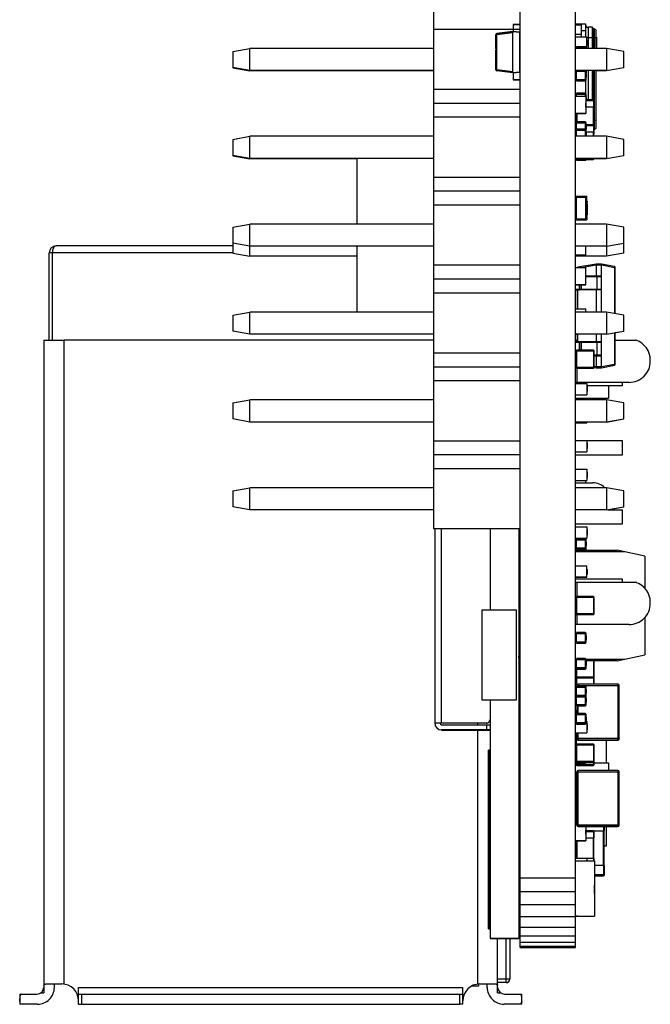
# Model space of a CAD drawing. Header units: inches. Extents: x -29 to 164, y -51 to 83.
# Tile 56 of 164: x 74 to 93, y -9 to 19. Entities that reach past the tile are written whole.
import ezdxf

# ---------------------------------------------------------------- set-up
doc = ezdxf.new("R2010")
doc.units = ezdxf.units.IN
doc.header["$LTSCALE"] = 1.21
doc.header["$MEASUREMENT"] = 0
doc.layers.get('0').update_dxf_attribs({"linetype": 'CONTINUOUS'})

msp = doc.modelspace()

# ---------------------------------------------------------------- linework, layer by layer
at = {"color": 7, "linetype": 'Continuous'}
for p, q in [((88.898, -7.727), (88.898, 42.283)), ((90.498, -7.727), (90.498, 42.283)), ((86.398, 36.993), (86.398, 4.373)), ((88.898, 18.813), (86.398, 18.813)), ((90.498, 18.976), (90.788, 18.976)), ((90.498, 18.946), (90.668, 18.946)), ((90.668, 18.597), (90.668, 18.976)), ((90.788, 18.976), (90.788, 18.597)), ((90.978, 18.876), (90.863, 18.876)), ((90.863, 18.876), (90.863, 18.263)), ((90.978, 18.876), (90.978, 18.263)), ((90.978, 18.876), (90.988, 18.873)), ((90.988, 18.873), (90.998, 18.86)), ((90.998, 18.86), (90.998, 18.856)), ((90.998, 18.263), (90.998, 18.856)), ((91.038, 18.826), (91.018, 18.826)), ((91.018, 18.826), (91.018, 18.263)), ((91.038, 18.826), (91.038, 18.263)), ((90.498, 18.676), (90.668, 18.676)), ((90.498, 18.597), (90.823, 18.597)), ((90.788, 18.776), (90.668, 18.776)), ((90.823, 18.267), (90.823, 18.597)), ((90.823, 18.576), (90.863, 18.576)), ((90.823, 18.506), (90.833, 18.506)), ((90.833, 18.506), (90.833, 18.348)), ((90.863, 18.576), (90.978, 18.576)), ((90.998, 18.576), (91.098, 18.576)), ((91.098, 18.263), (91.098, 18.766)), ((91.098, 18.585), (91.108, 18.585)), ((91.108, 18.585), (91.108, 18.263)), ((80.598, 18.175), (81.098, 18.263)), ((81.098, 17.623), (81.098, 18.263)), ((86.398, 18.263), (81.098, 18.263)), ((88.198, 18.257), (88.198, 18.217)), ((88.199, 18.287), (88.199, 18.187)), ((91.398, 18.263), (90.498, 18.263)), ((90.773, 18.314), (90.529, 18.314)), ((90.529, 18.263), (90.529, 18.314)), ((90.529, 18.284), (90.803, 18.284)), ((90.773, 18.314), (90.773, 18.263)), ((90.803, 18.263), (90.803, 18.284)), ((90.823, 18.502), (90.833, 18.502)), ((90.823, 18.352), (90.833, 18.352)), ((90.823, 18.348), (90.833, 18.348)), ((91.898, 18.175), (91.398, 18.263)), ((91.398, 18.263), (91.398, 17.623)), ((80.598, 18.175), (80.598, 17.711)), ((91.898, 17.711), (91.898, 18.175)), ((81.098, 17.623), (80.598, 17.711)), ((80.598, 17.71), (80.598, 17.702)), ((80.598, 17.702), (81.098, 17.614)), ((91.398, 17.623), (91.898, 17.711)), ((91.898, 17.702), (91.398, 17.614)), ((91.898, 17.702), (91.898, 17.71)), ((86.398, 17.623), (81.098, 17.623)), ((81.098, 17.614), (81.098, 17.622)), ((86.398, 17.614), (81.098, 17.614)), ((91.398, 17.623), (90.498, 17.623)), ((90.529, 17.329), (90.529, 17.622)), ((90.529, 17.604), (90.803, 17.604)), ((90.773, 17.622), (90.773, 17.329)), ((90.803, 17.36), (90.803, 17.622)), ((90.803, 17.555), (90.806, 17.555)), ((90.806, 17.555), (90.803, 17.555)), ((90.803, 17.538), (90.806, 17.538)), ((90.803, 17.494), (90.806, 17.494)), ((90.806, 17.476), (90.803, 17.476)), ((90.806, 17.431), (90.803, 17.431)), ((90.806, 17.622), (90.806, 17.555)), ((90.806, 17.538), (90.806, 17.431)), ((90.863, 17.622), (90.863, 16.776)), ((90.978, 17.622), (90.978, 16.776)), ((90.998, 16.776), (90.998, 17.622)), ((91.018, 17.622), (91.018, 16.776)), ((91.038, 17.622), (91.038, 15.926)), ((91.098, 15.986), (91.098, 17.622)), ((91.398, 17.614), (91.098, 17.614)), ((91.398, 17.622), (91.398, 17.614)), ((90.803, 17.36), (90.498, 17.36)), ((90.773, 17.329), (90.529, 17.329)), ((90.529, 17.329), (90.773, 17.329)), ((90.788, 17.334), (90.788, 16.966)), ((88.898, 17.073), (86.398, 17.073)), ((90.498, 16.882), (90.798, 16.882)), ((90.773, 16.971), (90.529, 16.971)), ((90.529, 16.882), (90.529, 16.971)), ((90.529, 16.941), (90.803, 16.941)), ((90.773, 16.971), (90.773, 16.882)), ((90.798, 16.882), (90.798, 16.382)), ((90.803, 16.697), (90.803, 16.941)), ((90.806, 16.869), (90.803, 16.869)), ((90.806, 16.867), (90.803, 16.867)), ((90.806, 16.859), (90.803, 16.859)), ((90.803, 16.85), (90.806, 16.85)), ((90.806, 16.869), (90.806, 16.762)), ((88.898, 16.673), (86.398, 16.673)), ((90.803, 16.697), (90.798, 16.697)), ((90.799, 16.686), (90.798, 16.686)), ((90.799, 16.684), (90.798, 16.684)), ((90.799, 16.67), (90.798, 16.67)), ((90.798, 16.648), (90.799, 16.648)), ((90.799, 16.641), (90.798, 16.641)), ((90.799, 16.601), (90.798, 16.601)), ((90.799, 16.566), (90.798, 16.566)), ((90.799, 16.566), (90.799, 16.686)), ((90.799, 16.576), (91.034, 16.576)), ((90.803, 16.762), (90.806, 16.762)), ((90.806, 16.762), (90.803, 16.762)), ((90.803, 16.756), (91.034, 16.756)), ((91.014, 16.776), (90.806, 16.776)), ((91.004, 16.576), (91.004, 16.057)), ((91.014, 16.776), (91.014, 16.576)), ((91.034, 16.576), (91.024, 16.576)), ((91.024, 16.054), (91.024, 16.576)), ((91.034, 16.576), (91.034, 16.756)), ((88.898, 16.273), (86.398, 16.273)), ((90.498, 16.382), (90.798, 16.382)), ((90.798, 16.381), (90.498, 16.381)), ((90.524, 16.381), (90.524, 16.142)), ((90.544, 16.142), (90.544, 16.381)), ((90.524, 16.196), (90.498, 16.196)), ((90.773, 16.142), (90.529, 16.142)), ((90.529, 15.723), (90.529, 16.142)), ((90.529, 16.112), (90.803, 16.112)), ((90.773, 16.142), (90.773, 15.723)), ((90.803, 15.723), (90.803, 16.112)), ((91.014, 16.057), (90.803, 16.057)), ((90.806, 16.04), (90.803, 16.04)), ((90.806, 16.039), (90.803, 16.039)), ((90.806, 16.03), (90.803, 16.03)), ((90.803, 16.021), (90.806, 16.021)), ((90.806, 16.04), (90.806, 15.933)), ((90.806, 16.037), (91.034, 16.037)), ((91.014, 16.057), (91.014, 15.857)), ((91.098, 16.176), (91.024, 16.176)), ((91.034, 15.857), (91.034, 16.037)), ((80.598, 15.635), (81.098, 15.723)), ((81.098, 15.083), (81.098, 15.723)), ((86.398, 15.723), (81.098, 15.723)), ((91.398, 15.723), (90.498, 15.723)), ((90.773, 15.934), (90.529, 15.934)), ((90.529, 15.904), (90.803, 15.904)), ((90.803, 15.933), (90.806, 15.933)), ((90.806, 15.933), (90.803, 15.933)), ((90.803, 15.857), (91.034, 15.857)), ((90.806, 15.832), (90.803, 15.832)), ((90.806, 15.83), (90.803, 15.83)), ((90.806, 15.822), (90.803, 15.822)), ((90.803, 15.813), (90.806, 15.813)), ((90.806, 15.832), (90.806, 15.725)), ((91.004, 15.857), (91.004, 15.723)), ((91.034, 15.857), (91.024, 15.857)), ((91.024, 15.723), (91.024, 15.857)), ((91.034, 15.796), (91.024, 15.796)), ((91.034, 15.926), (91.038, 15.926)), ((91.034, 15.796), (91.034, 15.857)), ((91.898, 15.635), (91.398, 15.723)), ((91.398, 15.723), (91.398, 15.083)), ((80.598, 15.635), (80.598, 15.171)), ((91.898, 15.171), (91.898, 15.635)), ((81.098, 15.083), (80.598, 15.171)), ((80.598, 15.17), (80.598, 15.162)), ((80.598, 15.162), (81.098, 15.074)), ((91.398, 15.083), (91.898, 15.171)), ((91.898, 15.162), (91.398, 15.074)), ((91.898, 15.162), (91.898, 15.17)), ((86.398, 15.083), (81.098, 15.083)), ((81.098, 15.074), (81.098, 15.082)), ((84.198, 15.074), (81.098, 15.074)), ((84.198, 13.182), (84.198, 15.082)), ((91.398, 15.083), (90.498, 15.083)), ((90.803, 15.059), (90.498, 15.059)), ((90.498, 15.054), (90.499, 15.054)), ((90.529, 15.029), (90.529, 15.082)), ((90.773, 15.029), (90.529, 15.029)), ((90.529, 15.029), (90.773, 15.029)), ((90.773, 15.082), (90.773, 15.029)), ((90.803, 15.059), (90.803, 15.082)), ((91.034, 15.077), (90.803, 15.077)), ((91.014, 15.057), (90.803, 15.057)), ((90.803, 15.057), (91.014, 15.057)), ((91.014, 15.077), (91.014, 15.057)), ((91.398, 15.074), (91.034, 15.074)), ((91.398, 15.082), (91.398, 15.074)), ((88.898, 14.533), (86.398, 14.533)), ((88.898, 14.133), (86.398, 14.133)), ((90.498, 13.989), (90.823, 13.989)), ((90.523, 13.964), (90.798, 13.964)), ((90.523, 13.334), (90.523, 13.964)), ((90.798, 13.334), (90.798, 13.964)), ((90.823, 13.409), (90.823, 13.989)), ((88.898, 13.733), (86.398, 13.733)), ((90.498, 13.889), (90.523, 13.889)), ((90.523, 13.889), (90.498, 13.889)), ((90.498, 13.888), (90.523, 13.888)), ((90.523, 13.888), (90.498, 13.888)), ((90.823, 13.939), (90.798, 13.939)), ((90.823, 13.889), (90.798, 13.889)), ((90.823, 13.85), (90.833, 13.85)), ((90.823, 13.823), (90.833, 13.823)), ((90.823, 13.814), (90.833, 13.814)), ((90.823, 13.814), (90.833, 13.814)), ((90.823, 13.777), (90.833, 13.777)), ((90.823, 13.726), (90.833, 13.726)), ((90.823, 13.675), (90.833, 13.675)), ((90.823, 13.675), (90.833, 13.675)), ((90.833, 13.85), (90.833, 13.814)), ((90.833, 13.777), (90.833, 13.675)), ((90.523, 13.438), (90.498, 13.438)), ((90.523, 13.409), (90.498, 13.409)), ((90.823, 13.409), (90.798, 13.409)), ((90.823, 13.662), (90.833, 13.662)), ((90.823, 13.66), (90.833, 13.66)), ((90.823, 13.615), (90.833, 13.615)), ((90.823, 13.566), (90.833, 13.566)), ((90.823, 13.56), (90.833, 13.56)), ((90.823, 13.56), (90.833, 13.56)), ((90.823, 13.547), (90.833, 13.547)), ((90.823, 13.495), (90.833, 13.495)), ((90.823, 13.445), (90.833, 13.445)), ((90.823, 13.444), (90.833, 13.444)), ((90.823, 13.409), (90.823, 13.309)), ((90.833, 13.662), (90.833, 13.56)), ((90.833, 13.547), (90.833, 13.444)), ((80.598, 13.095), (81.098, 13.183)), ((80.598, 13.095), (80.598, 12.631)), ((86.398, 13.183), (81.098, 13.183)), ((81.098, 12.543), (81.098, 13.183)), ((90.498, 13.309), (90.823, 13.309)), ((90.498, 13.309), (90.823, 13.309)), ((90.498, 13.308), (90.823, 13.308)), ((90.498, 13.308), (90.823, 13.308)), ((91.398, 13.183), (90.498, 13.183)), ((90.523, 13.334), (90.798, 13.334)), ((90.823, 13.359), (90.798, 13.359)), ((90.823, 13.309), (90.823, 13.308)), ((91.898, 13.095), (91.398, 13.183)), ((91.398, 13.183), (91.398, 12.543)), ((91.898, 12.631), (91.898, 13.095)), ((80.598, 12.557), (75.498, 12.557)), ((81.098, 12.543), (80.598, 12.631)), ((80.598, 12.63), (80.598, 12.348)), ((86.398, 12.543), (81.098, 12.543)), ((81.098, 12.26), (81.098, 12.542)), ((84.198, 10.642), (84.198, 12.542)), ((91.398, 12.543), (90.498, 12.543)), ((90.798, 12.286), (90.798, 12.542)), ((91.398, 12.543), (91.898, 12.631)), ((91.398, 12.542), (91.398, 12.26)), ((91.898, 12.348), (91.898, 12.63)), ((75.298, 9.829), (75.298, 12.357)), ((80.598, 12.357), (75.298, 12.357)), ((75.398, 9.829), (75.398, 12.357)), ((80.598, 12.348), (81.098, 12.26)), ((84.198, 12.26), (81.098, 12.26)), ((90.798, 12.286), (90.498, 12.286)), ((91.398, 12.26), (90.498, 12.26)), ((91.898, 12.348), (91.398, 12.26)), ((88.898, 11.993), (86.398, 11.993)), ((91.098, 12.031), (90.569, 11.937)), ((90.675, 11.932), (91.098, 12.006)), ((91.248, 12.031), (91.098, 12.031)), ((91.098, 12.006), (91.098, 12.031)), ((91.098, 12.006), (91.248, 12.006)), ((91.098, 12.006), (91.098, 11.681)), ((91.628, 11.957), (91.248, 12.031)), ((91.248, 12.006), (91.248, 12.031)), ((91.248, 12.006), (91.628, 11.932)), ((91.248, 10.643), (91.248, 12.006)), ((91.628, 11.957), (91.628, 11.932)), ((90.498, 11.932), (90.798, 11.932)), ((90.567, 11.932), (90.569, 11.937)), ((90.798, 11.432), (90.798, 11.932)), ((90.799, 11.747), (90.798, 11.747)), ((90.799, 11.686), (90.798, 11.686)), ((90.799, 11.627), (90.799, 11.747)), ((91.238, 11.681), (90.799, 11.681)), ((91.11, 11.681), (91.113, 11.671)), ((91.628, 11.932), (91.648, 11.932)), ((91.628, 11.932), (91.628, 10.602)), ((91.648, 10.599), (91.648, 11.932)), ((88.898, 11.593), (86.398, 11.593)), ((90.498, 11.432), (90.798, 11.432)), ((90.798, 11.431), (90.498, 11.431)), ((90.608, 11.431), (90.608, 11.291)), ((90.619, 11.291), (90.619, 11.431)), ((90.626, 11.291), (90.626, 11.431)), ((90.663, 11.431), (90.663, 11.291)), ((90.799, 11.627), (90.798, 11.627)), ((90.799, 11.671), (91.248, 11.671)), ((91.113, 11.671), (91.113, 11.291)), ((88.898, 11.193), (86.398, 11.193)), ((91.248, 11.291), (90.498, 11.291)), ((90.498, 11.281), (90.616, 11.281)), ((90.498, 11.28), (90.548, 11.28)), ((90.548, 11.28), (90.498, 11.28)), ((90.548, 11.281), (90.548, 10.734)), ((90.569, 10.734), (90.569, 11.281)), ((90.608, 11.291), (90.609, 11.281)), ((91.238, 11.281), (90.609, 11.281)), ((90.659, 11.281), (90.663, 11.291)), ((91.098, 11.281), (91.098, 10.643)), ((91.113, 11.291), (91.11, 11.281)), ((80.598, 10.555), (81.098, 10.643)), ((80.598, 10.555), (80.598, 10.091)), ((86.398, 10.643), (81.098, 10.643)), ((81.098, 10.003), (81.098, 10.643)), ((90.498, 10.734), (90.798, 10.734)), ((91.398, 10.643), (90.498, 10.643)), ((90.798, 10.643), (90.798, 10.734)), ((91.898, 10.555), (91.398, 10.643)), ((91.398, 10.643), (91.398, 10.003)), ((91.898, 10.091), (91.898, 10.555)), ((81.098, 10.003), (80.598, 10.091)), ((86.398, 10.003), (81.098, 10.003)), ((91.398, 10.003), (90.498, 10.003)), ((90.548, 9.994), (90.498, 9.994)), ((90.548, 10.002), (90.548, 9.781)), ((90.569, 9.781), (90.569, 10.002)), ((91.098, 10.002), (91.098, 9.781)), ((91.248, 9.056), (91.248, 10.002)), ((91.398, 10.003), (91.898, 10.091)), ((91.628, 10.043), (91.628, 9.129)), ((91.898, 10.082), (91.648, 10.038)), ((91.648, 9.129), (91.648, 10.046)), ((91.898, 10.082), (91.898, 10.09)), ((75.148, 9.829), (75.148, -9.036)), ((75.148, 9.829), (75.731, 9.829)), ((75.731, -8.79), (75.731, 9.829)), ((86.398, 9.829), (75.731, 9.829)), ((90.498, 9.829), (90.55, 9.829)), ((91.238, 9.781), (90.498, 9.781)), ((90.498, 9.771), (91.113, 9.771)), ((90.609, 9.781), (90.608, 9.771)), ((90.608, 9.771), (90.608, 9.541)), ((90.619, 9.541), (90.619, 9.771)), ((90.626, 9.541), (90.626, 9.771)), ((90.663, 9.771), (90.659, 9.781)), ((90.663, 9.771), (90.663, 9.541)), ((91.11, 9.781), (91.113, 9.771)), ((91.113, 9.771), (91.248, 9.771)), ((91.113, 9.771), (91.113, 9.391)), ((91.648, 9.829), (92.245, 9.829)), ((88.898, 9.453), (86.398, 9.453)), ((90.514, 9.521), (91.014, 9.521)), ((90.514, 9.041), (90.514, 9.521)), ((91.014, 9.541), (90.534, 9.541)), ((90.534, 9.021), (90.534, 9.541)), ((91.014, 9.541), (91.014, 9.021)), ((91.014, 9.521), (91.034, 9.521)), ((91.034, 9.041), (91.034, 9.521)), ((90.514, 9.391), (90.498, 9.391)), ((90.498, 9.381), (90.514, 9.381)), ((90.498, 9.38), (90.514, 9.38)), ((91.248, 9.391), (91.034, 9.391)), ((91.034, 9.381), (91.238, 9.381)), ((91.098, 9.381), (91.098, 9.056)), ((91.113, 9.391), (91.11, 9.381)), ((91.628, 9.129), (91.248, 9.055)), ((91.648, 9.129), (91.628, 9.129)), ((91.628, 9.129), (91.628, 9.105)), ((92.658, 9.219), (92.658, 9.252)), ((88.898, 9.053), (86.398, 9.053)), ((90.498, 9.064), (90.514, 9.064)), ((90.498, 9.064), (90.514, 9.064)), ((91.034, 9.041), (90.514, 9.041)), ((91.014, 9.021), (90.534, 9.021)), ((90.534, 9.021), (91.014, 9.021)), ((90.55, 8.609), (90.55, 9.021)), ((91.098, 9.055), (91.034, 9.067)), ((91.034, 9.042), (91.098, 9.031)), ((91.248, 9.056), (91.098, 9.056)), ((91.098, 9.031), (91.098, 9.055)), ((91.098, 9.031), (91.248, 9.031)), ((91.248, 9.031), (91.628, 9.105)), ((91.248, 9.031), (91.248, 9.055)), ((88.898, 8.653), (86.398, 8.653)), ((92.048, 8.609), (90.498, 8.609)), ((90.498, 8.58), (90.823, 8.58)), ((90.823, 8.58), (90.823, 8.25)), ((91.848, 8.609), (91.848, 8.508)), ((91.848, 8.508), (90.823, 8.508)), ((90.823, 8.499), (90.833, 8.499)), ((90.823, 8.42), (90.833, 8.42)), ((90.823, 8.342), (90.833, 8.342)), ((90.833, 8.499), (90.833, 8.342)), ((91.448, 8.506), (91.448, 8.156)), ((80.598, 8.015), (81.098, 8.103)), ((80.598, 8.015), (80.598, 7.551)), ((86.398, 8.103), (81.098, 8.103)), ((81.098, 7.463), (81.098, 8.103)), ((90.498, 8.25), (90.823, 8.25)), ((90.498, 8.25), (90.823, 8.25)), ((90.498, 8.156), (91.448, 8.156)), ((91.398, 8.103), (90.498, 8.103)), ((90.523, 8.25), (90.523, 8.25)), ((90.798, 8.25), (90.798, 8.25)), ((91.898, 8.015), (91.398, 8.103)), ((91.398, 8.103), (91.398, 7.463)), ((91.898, 7.551), (91.898, 8.015)), ((81.098, 7.463), (80.598, 7.551)), ((86.398, 7.463), (81.098, 7.463)), ((91.398, 7.463), (90.498, 7.463)), ((90.498, 7.436), (90.823, 7.436)), ((90.498, 7.436), (90.823, 7.436)), ((90.523, 7.436), (90.523, 7.436)), ((90.798, 7.436), (90.798, 7.436)), ((90.823, 7.462), (90.823, 7.436)), ((91.398, 7.454), (90.823, 7.454)), ((91.398, 7.463), (91.898, 7.551)), ((91.898, 7.542), (91.398, 7.454)), ((91.398, 7.462), (91.398, 7.454)), ((91.898, 7.542), (91.898, 7.55)), ((88.898, 6.913), (86.398, 6.913)), ((90.498, 6.933), (90.823, 6.933)), ((90.823, 6.933), (90.823, 6.602)), ((90.823, 6.928), (91.848, 6.928)), ((90.823, 6.852), (90.833, 6.852)), ((90.833, 6.852), (90.833, 6.694)), ((91.848, 6.928), (91.848, 6.508)), ((90.498, 6.603), (90.823, 6.603)), ((90.498, 6.602), (90.823, 6.602)), ((90.523, 6.602), (90.523, 6.603)), ((90.798, 6.602), (90.798, 6.603)), ((90.823, 6.773), (90.833, 6.773)), ((90.823, 6.694), (90.833, 6.694)), ((88.898, 6.513), (86.398, 6.513)), ((91.848, 6.508), (90.498, 6.508)), ((88.898, 6.113), (86.398, 6.113)), ((90.498, 6.099), (90.823, 6.099)), ((90.823, 6.099), (90.823, 5.769)), ((90.823, 6.018), (90.833, 6.018)), ((90.833, 6.018), (90.833, 5.861)), ((90.498, 5.769), (90.823, 5.769)), ((90.498, 5.769), (90.823, 5.769)), ((90.498, 5.707), (90.998, 5.707)), ((90.523, 5.769), (90.523, 5.769)), ((90.798, 5.707), (90.798, 5.769)), ((90.799, 5.737), (90.798, 5.737)), ((90.799, 5.707), (90.799, 5.737)), ((90.823, 5.939), (90.833, 5.939)), ((90.823, 5.861), (90.833, 5.861)), ((80.598, 5.475), (81.098, 5.563)), ((80.598, 5.475), (80.598, 5.011)), ((86.398, 5.563), (81.098, 5.563)), ((81.098, 4.923), (81.098, 5.563)), ((91.398, 5.563), (90.498, 5.563)), ((91.898, 5.475), (91.398, 5.563)), ((91.398, 5.563), (91.398, 4.923)), ((91.898, 5.011), (91.898, 5.475)), ((81.098, 4.923), (80.598, 5.011)), ((86.398, 4.923), (81.098, 4.923)), ((91.398, 4.923), (90.498, 4.923)), ((91.398, 4.923), (91.898, 5.011)), ((91.431, 4.928), (91.848, 4.928)), ((91.898, 5.002), (91.481, 4.928)), ((91.848, 4.928), (91.848, 4.508)), ((91.898, 5.002), (91.898, 5.01)), ((88.898, 4.373), (86.398, 4.373)), ((86.433, 4.373), (86.433, -1.238)), ((86.633, -1.238), (86.633, 4.373)), ((88.033, 4.373), (88.033, 2.033)), ((88.864, 4.373), (88.864, -7.468)), ((91.848, 4.508), (90.498, 4.508)), ((90.498, 4.433), (90.823, 4.433)), ((90.823, 4.433), (90.823, 4.102)), ((90.823, 4.352), (90.833, 4.352)), ((90.823, 4.273), (90.833, 4.273)), ((90.833, 4.352), (90.833, 4.194)), ((88.864, 4.132), (88.898, 4.132)), ((88.864, 4.132), (88.898, 4.132)), ((90.498, 4.103), (90.823, 4.103)), ((90.498, 4.102), (90.823, 4.102)), ((90.523, 4.102), (90.523, 4.103)), ((90.773, 4.09), (90.529, 4.09)), ((90.529, 3.785), (90.529, 4.09)), ((90.529, 4.06), (90.803, 4.06)), ((90.548, 4.09), (90.548, 4.102)), ((90.748, 4.102), (90.748, 4.09)), ((90.773, 4.09), (90.773, 3.785)), ((90.798, 4.076), (90.798, 4.103)), ((90.803, 3.816), (90.803, 4.06)), ((90.803, 3.994), (90.806, 3.994)), ((90.806, 3.994), (90.806, 3.887)), ((90.823, 4.194), (90.833, 4.194)), ((88.864, 3.732), (88.898, 3.732)), ((90.803, 3.816), (90.498, 3.816)), ((90.498, 3.757), (91.698, 3.757)), ((91.927, 3.707), (90.498, 3.707)), ((90.773, 3.785), (90.529, 3.785)), ((90.529, 3.785), (90.773, 3.785)), ((90.798, 3.799), (90.798, 3.757)), ((90.799, 3.797), (90.798, 3.797)), ((90.799, 3.757), (90.799, 3.801)), ((90.803, 3.95), (90.806, 3.95)), ((90.806, 3.932), (90.803, 3.932)), ((90.806, 3.887), (90.803, 3.887)), ((92.498, 3.582), (91.698, 3.757)), ((92.498, 3.582), (92.498, 2.664)), ((88.864, 3.332), (88.898, 3.332)), ((88.864, 3.332), (88.898, 3.332)), ((90.498, 3.303), (90.823, 3.303)), ((90.823, 2.973), (90.823, 3.303)), ((90.823, 3.211), (90.833, 3.211)), ((90.823, 3.208), (90.833, 3.208)), ((90.833, 3.211), (90.833, 3.054)), ((88.864, 2.932), (88.898, 2.932)), ((90.823, 2.973), (90.498, 2.973)), ((90.498, 2.973), (90.823, 2.973)), ((90.498, 2.928), (91.848, 2.928)), ((90.523, 2.973), (90.523, 2.973)), ((90.798, 2.973), (90.798, 2.973)), ((90.823, 3.058), (90.833, 3.058)), ((90.823, 3.054), (90.833, 3.054)), ((91.848, 2.928), (91.848, 2.829)), ((90.498, 2.829), (92.245, 2.829)), ((90.55, 2.417), (90.55, 2.829)), ((88.864, 2.532), (88.898, 2.532)), ((88.864, 2.532), (88.898, 2.532)), ((88.864, 2.529), (88.898, 2.529)), ((88.864, 2.529), (88.898, 2.529)), ((88.864, 2.281), (88.898, 2.281)), ((90.514, 2.397), (91.014, 2.397)), ((90.514, 1.917), (90.514, 2.397)), ((91.014, 2.417), (90.534, 2.417)), ((90.534, 1.897), (90.534, 2.417)), ((91.014, 2.417), (91.014, 1.897)), ((91.014, 2.397), (91.034, 2.397)), ((91.034, 1.917), (91.034, 2.397)), ((87.798, 2.033), (88.796, 2.033)), ((87.798, 2.033), (87.798, -0.568)), ((88.796, -0.568), (88.796, 2.033)), ((88.864, 2.132), (88.898, 2.132)), ((92.658, 2.219), (92.658, 2.252)), ((88.864, 1.732), (88.898, 1.732)), ((88.864, 1.732), (88.898, 1.732)), ((91.034, 1.917), (90.514, 1.917)), ((91.014, 1.897), (90.534, 1.897)), ((90.534, 1.897), (91.014, 1.897)), ((90.55, 1.609), (90.55, 1.897)), ((92.498, 1.81), (92.498, 0.732)), ((88.898, 1.431), (88.864, 1.431)), ((92.048, 1.609), (90.498, 1.609)), ((88.864, 1.332), (88.898, 1.332)), ((90.773, 1.376), (90.529, 1.376)), ((90.529, 1.071), (90.529, 1.376)), ((90.529, 1.346), (90.803, 1.346)), ((90.773, 1.376), (90.773, 1.071)), ((90.803, 1.102), (90.803, 1.346)), ((90.803, 1.28), (90.806, 1.28)), ((90.803, 1.236), (90.806, 1.236)), ((90.806, 1.218), (90.803, 1.218)), ((90.806, 1.173), (90.803, 1.173)), ((90.803, 1.166), (90.806, 1.166)), ((90.806, 1.166), (90.803, 1.166)), ((90.803, 1.166), (90.806, 1.166)), ((90.806, 1.166), (90.803, 1.166)), ((90.806, 1.28), (90.806, 1.166)), ((90.806, 1.166), (90.806, 1.166)), ((88.864, 0.932), (88.898, 0.932)), ((88.864, 0.932), (88.898, 0.932)), ((90.803, 1.102), (90.498, 1.102)), ((90.773, 1.071), (90.529, 1.071)), ((90.529, 1.071), (90.773, 1.071)), ((90.773, 1.071), (90.529, 1.071)), ((90.529, 1.071), (90.773, 1.071)), ((90.529, 1.07), (90.529, 1.071)), ((90.773, 1.07), (90.529, 1.07)), ((90.529, 1.07), (90.773, 1.07)), ((90.773, 1.071), (90.773, 1.07)), ((88.864, 0.831), (88.898, 0.831)), ((88.864, 0.831), (88.898, 0.831)), ((88.864, 0.831), (88.898, 0.831)), ((88.864, 0.83), (88.898, 0.83)), ((88.864, 0.83), (88.898, 0.83)), ((88.864, 0.83), (88.898, 0.83)), ((88.867, 0.607), (88.898, 0.607)), ((88.867, 0.557), (88.867, 0.607)), ((90.773, 0.626), (90.529, 0.626)), ((90.529, 0.321), (90.529, 0.626)), ((90.529, 0.596), (90.803, 0.596)), ((90.773, 0.626), (90.773, 0.321)), ((90.803, 0.607), (91.927, 0.607)), ((90.803, 0.352), (90.803, 0.596)), ((91.014, 0.584), (90.803, 0.584)), ((91.014, 0.584), (91.014, 0.064)), ((91.698, 0.557), (92.498, 0.732)), ((88.864, 0.532), (88.898, 0.532)), ((88.898, 0.557), (88.867, 0.557)), ((90.803, 0.352), (90.498, 0.352)), ((90.514, -0.178), (90.514, 0.325)), ((90.773, 0.321), (90.529, 0.321)), ((90.529, 0.321), (90.773, 0.321)), ((90.534, 0.064), (90.534, 0.321)), ((90.803, 0.564), (91.034, 0.564)), ((90.803, 0.53), (90.806, 0.53)), ((90.803, 0.486), (90.806, 0.486)), ((90.806, 0.468), (90.803, 0.468)), ((90.806, 0.423), (90.803, 0.423)), ((90.806, 0.53), (90.806, 0.423)), ((91.034, -0.111), (91.034, 0.564)), ((91.698, 0.557), (91.034, 0.557)), ((88.864, 0.132), (88.898, 0.132)), ((88.864, 0.132), (88.898, 0.132)), ((88.864, 0.129), (88.898, 0.129)), ((88.864, 0.129), (88.898, 0.129)), ((90.514, 0.248), (90.498, 0.248)), ((91.034, 0.084), (90.514, 0.084)), ((91.014, 0.064), (90.534, 0.064)), ((90.534, 0.064), (91.014, 0.064)), ((90.534, -0.174), (90.534, 0.064)), ((91.014, 0.064), (91.014, -0.111)), ((88.864, -0.268), (88.898, -0.268)), ((90.514, -0.052), (90.498, -0.052)), ((90.773, -0.174), (90.529, -0.174)), ((90.529, -0.479), (90.529, -0.174)), ((90.529, -0.204), (90.803, -0.204)), ((90.539, -0.151), (91.719, -0.151)), ((90.539, -0.151), (90.539, -0.174)), ((91.719, -0.111), (90.579, -0.111)), ((90.579, -0.174), (90.579, -0.111)), ((90.773, -0.174), (90.773, -0.479)), ((90.803, -0.448), (90.803, -0.204)), ((90.803, -0.27), (90.806, -0.27)), ((90.806, -0.27), (90.806, -0.377)), ((91.719, -0.111), (91.719, -1.731)), ((91.719, -0.151), (91.759, -0.151)), ((91.759, -1.691), (91.759, -0.151)), ((87.798, -0.567), (88.796, -0.567)), ((87.798, -0.568), (88.796, -0.568)), ((88.033, -0.568), (88.033, -7.468)), ((90.803, -0.448), (90.498, -0.448)), ((90.773, -0.479), (90.529, -0.479)), ((90.529, -0.479), (90.773, -0.479)), ((90.529, -0.739), (90.529, -0.479)), ((90.773, -0.479), (90.773, -0.739)), ((90.798, -0.465), (90.803, -0.465)), ((90.803, -0.314), (90.806, -0.314)), ((90.806, -0.332), (90.803, -0.332)), ((90.806, -0.377), (90.803, -0.377)), ((90.803, -0.709), (90.803, -0.465)), ((90.803, -0.53), (90.806, -0.53)), ((90.806, -0.53), (90.806, -0.637)), ((88.864, -0.668), (88.898, -0.668)), ((88.864, -0.668), (88.898, -0.668)), ((88.864, -0.671), (88.898, -0.671)), ((88.864, -0.671), (88.898, -0.671)), ((90.803, -0.709), (90.498, -0.709)), ((90.773, -0.739), (90.529, -0.739)), ((90.529, -0.739), (90.773, -0.739)), ((90.539, -0.739), (90.539, -0.964)), ((90.579, -0.964), (90.579, -0.739)), ((90.803, -0.575), (90.806, -0.575)), ((90.806, -0.592), (90.803, -0.592)), ((90.806, -0.637), (90.803, -0.637)), ((88.864, -0.968), (88.898, -0.968)), ((88.864, -1.068), (88.898, -1.068)), ((90.514, -0.926), (90.498, -0.926)), ((90.498, -0.926), (90.514, -0.926)), ((90.514, -0.892), (90.539, -0.892)), ((90.514, -0.892), (90.514, -0.968)), ((90.773, -0.964), (90.529, -0.964)), ((90.529, -1.269), (90.529, -0.964)), ((90.529, -0.994), (90.803, -0.994)), ((90.539, -0.872), (90.534, -0.872)), ((90.534, -0.964), (90.534, -0.872)), ((90.773, -0.964), (90.773, -1.269)), ((90.803, -1.238), (90.803, -0.994)), ((90.806, -1.066), (90.803, -1.066)), ((90.806, -1.068), (90.803, -1.068)), ((90.806, -1.076), (90.803, -1.076)), ((90.803, -1.085), (90.806, -1.085)), ((90.806, -1.066), (90.806, -1.173)), ((86.433, -1.238), (87.933, -1.238)), ((87.933, -1.241), (86.584, -1.241)), ((86.633, -1.288), (88.033, -1.288)), ((87.666, -1.238), (87.666, -1.289)), ((87.933, -1.288), (87.933, -1.438)), ((90.803, -1.238), (90.498, -1.238)), ((90.773, -1.269), (90.529, -1.269)), ((90.529, -1.269), (90.773, -1.269)), ((90.803, -1.173), (90.806, -1.173)), ((90.806, -1.173), (90.803, -1.173)), ((90.803, -1.197), (90.823, -1.197)), ((90.823, -1.197), (90.823, -1.527)), ((90.823, -1.278), (90.833, -1.278)), ((90.823, -1.357), (90.833, -1.357)), ((90.833, -1.278), (90.833, -1.436)), ((88.033, -1.438), (86.633, -1.438)), ((86.633, -1.441), (87.933, -1.441)), ((87.666, -1.441), (87.666, -8.79)), ((87.933, -1.441), (88.033, -1.441)), ((90.498, -1.527), (90.823, -1.527)), ((90.498, -1.527), (90.823, -1.527)), ((90.518, -1.527), (90.518, -1.859)), ((90.523, -1.527), (90.523, -1.527)), ((90.539, -1.692), (90.539, -1.527)), ((91.759, -1.691), (90.539, -1.691)), ((90.579, -1.731), (90.579, -1.527)), ((90.798, -1.527), (90.798, -1.527)), ((90.823, -1.436), (90.833, -1.436)), ((91.759, -1.691), (91.759, -1.692)), ((88.864, -1.768), (88.898, -1.768)), ((88.864, -1.768), (88.898, -1.768)), ((88.864, -1.768), (88.898, -1.768)), ((88.864, -1.769), (88.898, -1.769)), ((88.864, -1.769), (88.898, -1.769)), ((88.864, -1.769), (88.898, -1.769)), ((88.864, -1.769), (88.898, -1.769)), ((88.864, -1.769), (88.898, -1.769)), ((88.864, -1.769), (88.898, -1.769)), ((88.864, -1.77), (88.898, -1.77)), ((88.864, -1.77), (88.898, -1.77)), ((88.864, -1.77), (88.898, -1.77)), ((88.864, -1.77), (88.898, -1.77)), ((88.864, -1.77), (88.898, -1.77)), ((88.864, -1.77), (88.898, -1.77)), ((88.864, -1.771), (88.898, -1.771)), ((88.864, -1.771), (88.898, -1.771)), ((90.514, -1.872), (91.014, -1.872)), ((90.514, -2.352), (90.514, -1.872)), ((91.014, -1.852), (90.534, -1.852)), ((90.534, -2.372), (90.534, -1.852)), ((90.579, -1.731), (91.719, -1.731)), ((91.719, -1.732), (90.579, -1.732)), ((91.014, -1.852), (91.014, -2.372)), ((91.014, -1.872), (91.034, -1.872)), ((91.034, -2.443), (91.034, -1.872)), ((91.398, -2.393), (91.398, -1.732)), ((88.016, -2.028), (87.982, -2.028)), ((87.982, -7.189), (87.982, -2.028)), ((87.982, -2.079), (88.016, -2.079)), ((88.016, -2.089), (87.982, -2.089)), ((87.982, -2.139), (88.016, -2.139)), ((88.016, -7.189), (88.016, -2.028)), ((88.864, -2.393), (88.898, -2.393)), ((90.516, -2.361), (90.498, -2.361)), ((90.498, -2.393), (90.514, -2.393)), ((91.034, -2.352), (90.514, -2.352)), ((90.514, -2.443), (90.514, -2.387)), ((91.034, -2.443), (90.514, -2.443)), ((90.529, -2.391), (90.529, -2.371)), ((90.773, -2.391), (90.529, -2.391)), ((90.529, -2.391), (90.773, -2.391)), ((91.014, -2.372), (90.534, -2.372)), ((90.534, -2.372), (91.014, -2.372)), ((90.534, -2.463), (90.534, -2.391)), ((91.014, -2.463), (90.534, -2.463)), ((90.534, -2.463), (91.014, -2.463)), ((90.773, -2.372), (90.773, -2.391)), ((91.014, -2.372), (91.014, -2.463)), ((91.034, -2.393), (91.448, -2.393)), ((91.448, -2.393), (91.448, -2.611)), ((88.898, -2.763), (88.881, -2.763)), ((88.881, -7.211), (88.881, -2.763)), ((88.881, -2.813), (88.898, -2.813)), ((90.539, -2.651), (91.719, -2.651)), ((90.539, -4.192), (90.539, -2.651)), ((91.719, -2.611), (90.579, -2.611)), ((90.579, -4.231), (90.579, -2.611)), ((91.719, -2.611), (91.719, -4.231)), ((91.719, -2.651), (91.759, -2.651)), ((91.759, -4.191), (91.759, -2.651)), ((88.864, -3.093), (88.881, -3.093)), ((90.498, -3.093), (90.514, -3.093)), ((90.514, -3.034), (90.539, -3.034)), ((90.514, -3.514), (90.514, -3.034)), ((90.539, -3.014), (90.534, -3.014)), ((90.534, -3.534), (90.534, -3.014)), ((88.881, -3.243), (88.864, -3.243)), ((90.539, -3.514), (90.514, -3.514)), ((90.518, -3.526), (90.518, -4.072)), ((90.539, -3.534), (90.534, -3.534)), ((90.534, -3.534), (90.539, -3.534)), ((88.033, -3.853), (88.016, -3.853)), ((88.898, -3.791), (88.881, -3.791)), ((88.881, -3.842), (88.898, -3.842)), ((90.498, -3.79), (90.518, -3.79)), ((88.033, -4.157), (88.016, -4.157)), ((90.498, -4.145), (90.539, -4.145)), ((90.514, -4.088), (90.539, -4.088)), ((90.514, -4.088), (90.514, -4.145)), ((91.759, -4.191), (90.539, -4.191)), ((90.579, -4.231), (91.719, -4.231)), ((91.719, -4.232), (90.579, -4.232)), ((90.798, -4.232), (90.798, -4.645)), ((91.304, -4.232), (91.304, -4.358)), ((91.334, -4.358), (91.334, -4.232)), ((91.398, -4.787), (91.398, -4.232)), ((91.759, -4.191), (91.759, -4.192)), ((90.799, -4.341), (90.798, -4.341)), ((90.799, -4.343), (90.798, -4.343)), ((90.799, -4.357), (90.798, -4.357)), ((90.798, -4.379), (90.799, -4.379)), ((90.799, -4.386), (90.798, -4.386)), ((90.799, -4.425), (90.798, -4.425)), ((90.799, -4.461), (90.798, -4.461)), ((90.799, -4.461), (90.799, -4.341)), ((91.014, -4.358), (90.799, -4.358)), ((90.799, -4.378), (91.034, -4.378)), ((91.014, -4.358), (91.014, -4.558)), ((91.017, -4.358), (91.324, -4.358)), ((91.034, -4.558), (91.034, -4.378)), ((91.294, -4.358), (91.294, -5.358)), ((91.334, -4.358), (91.324, -4.358)), ((91.324, -4.358), (91.334, -4.358)), ((91.324, -5.358), (91.324, -4.358)), ((90.798, -4.645), (90.498, -4.645)), ((90.498, -4.645), (90.798, -4.645)), ((90.518, -4.645), (90.518, -4.787)), ((90.518, -4.787), (90.524, -4.787)), ((90.518, -4.787), (90.524, -4.787)), ((90.524, -4.645), (90.524, -5.142)), ((90.544, -5.142), (90.544, -4.645)), ((90.798, -4.558), (91.034, -4.558)), ((91.004, -4.558), (91.004, -5.158)), ((91.034, -4.558), (91.024, -4.558)), ((91.034, -4.558), (91.024, -4.558)), ((91.024, -4.558), (91.034, -4.558)), ((91.024, -5.158), (91.024, -4.558)), ((91.034, -4.558), (91.034, -4.558)), ((91.324, -4.787), (91.398, -4.787)), ((91.324, -4.787), (91.398, -4.787)), ((90.498, -5.142), (90.823, -5.142)), ((90.498, -5.221), (91.048, -5.221)), ((90.823, -5.142), (90.823, -5.221)), ((91.034, -5.158), (90.823, -5.158)), ((91.014, -5.158), (91.014, -5.221)), ((91.034, -5.221), (91.034, -5.158)), ((91.048, -5.221), (91.048, -6.821)), ((91.334, -5.358), (91.048, -5.358)), ((91.304, -5.358), (91.304, -5.658)), ((91.334, -5.628), (91.334, -5.358)), ((91.334, -5.628), (91.048, -5.628)), ((91.304, -5.658), (91.048, -5.658)), ((91.048, -5.658), (91.304, -5.658)), ((88.898, -5.717), (90.498, -5.717)), ((91.049, -5.922), (91.048, -5.922)), ((91.049, -5.943), (91.048, -5.943)), ((91.049, -6.172), (91.049, -5.922)), ((88.898, -6.109), (90.498, -6.109)), ((91.049, -6.004), (91.048, -6.004)), ((91.049, -6.082), (91.048, -6.082)), ((91.049, -6.107), (91.048, -6.107)), ((91.049, -6.172), (91.048, -6.172)), ((91.049, -6.172), (91.048, -6.172)), ((88.898, -6.486), (90.498, -6.486)), ((88.033, -6.751), (88.016, -6.751)), ((90.498, -6.821), (91.048, -6.821)), ((90.548, -6.822), (90.498, -6.822)), ((90.548, -6.822), (91.048, -6.822)), ((90.998, -6.822), (91.048, -6.822)), ((90.998, -6.822), (90.998, -6.822)), ((88.033, -7.056), (88.016, -7.056)), ((88.033, -7.057), (88.016, -7.057)), ((88.033, -7.058), (88.016, -7.058)), ((88.898, -6.833), (90.498, -6.833)), ((88.016, -7.138), (87.982, -7.138)), ((87.982, -7.189), (88.016, -7.189)), ((88.898, -7.16), (88.881, -7.16)), ((88.881, -7.211), (88.898, -7.211)), ((88.898, -7.138), (90.498, -7.138)), ((88.898, -7.388), (90.498, -7.388)), ((88.033, -7.468), (88.864, -7.468)), ((88.864, -7.471), (88.033, -7.471)), ((88.248, -9.036), (88.248, -7.471)), ((88.498, -8.743), (88.498, -7.471)), ((88.598, -7.471), (88.598, -8.643)), ((88.898, -7.574), (90.498, -7.574)), ((88.898, -7.688), (90.498, -7.688)), ((88.898, -7.727), (90.498, -7.727)), ((75.202, -8.787), (75.191, -8.787)), ((75.226, -8.787), (75.202, -8.787)), ((75.226, -8.787), (75.226, -8.791)), ((75.448, -8.791), (75.226, -8.791)), ((75.662, -8.785), (75.448, -8.785)), ((75.448, -8.882), (75.448, -8.785)), ((87.698, -8.786), (87.698, -8.843)), ((87.948, -8.785), (87.735, -8.785)), ((87.948, -8.882), (87.948, -8.785)), ((88.17, -8.791), (87.948, -8.791)), ((88.205, -8.787), (88.17, -8.787)), ((88.17, -8.791), (88.17, -8.787)), ((88.598, -8.643), (88.248, -8.643)), ((88.498, -8.743), (88.248, -8.743)), ((74.448, -9.077), (74.944, -9.077)), ((74.448, -9.077), (74.448, -9.369)), ((75.061, -9.036), (75.148, -9.036)), ((76.148, -8.885), (87.248, -8.885)), ((76.148, -9.371), (76.148, -8.885)), ((76.148, -9.079), (87.248, -9.079)), ((76.246, -9.371), (76.246, -9.079)), ((87.151, -9.079), (87.151, -9.371)), ((87.248, -9.371), (87.248, -8.885)), ((87.698, -8.843), (87.507, -8.843)), ((88.248, -9.036), (88.335, -9.036)), ((88.453, -9.077), (88.948, -9.077)), ((88.948, -9.369), (88.948, -9.077)), ((74.962, -9.369), (74.448, -9.369)), ((76.148, -9.371), (87.151, -9.371)), ((87.248, -9.371), (87.151, -9.371)), ((88.948, -9.369), (88.435, -9.369))]:
    msp.add_line(p, q, dxfattribs=at)
at = {"color": 6, "linetype": 'Continuous'}
for p, q in [((88.698, 18.955), (88.898, 18.955)), ((88.898, 18.955), (88.698, 18.955)), ((88.698, 18.955), (88.698, 18.753)), ((88.225, 18.667), (88.198, 18.667)), ((88.198, 18.667), (88.225, 18.667)), ((88.198, 18.257), (88.198, 18.667)), ((88.199, 18.417), (88.199, 18.667)), ((88.688, 18.754), (88.225, 18.697)), ((88.688, 18.754), (88.225, 18.697)), ((88.225, 18.667), (88.688, 18.724)), ((88.688, 18.724), (88.225, 18.667)), ((88.225, 18.697), (88.225, 18.667)), ((88.225, 18.667), (88.225, 18.697)), ((88.225, 17.643), (88.225, 18.667)), ((88.878, 18.731), (88.688, 18.754)), ((88.688, 18.754), (88.878, 18.731)), ((88.688, 17.586), (88.688, 18.724)), ((88.724, 18.75), (88.878, 18.731)), ((88.878, 18.731), (88.878, 17.58)), ((88.898, 18.705), (88.878, 18.705)), ((88.898, 18.705), (88.878, 18.705)), ((88.198, 18.417), (88.199, 18.417)), ((88.199, 18.417), (88.198, 18.417)), ((88.198, 18.382), (88.199, 18.382)), ((88.198, 18.355), (88.199, 18.355)), ((88.199, 18.346), (88.198, 18.346)), ((88.199, 18.341), (88.198, 18.341)), ((88.199, 18.328), (88.198, 18.328)), ((88.199, 18.302), (88.198, 18.302)), ((88.199, 18.298), (88.198, 18.298)), ((88.198, 18.287), (88.199, 18.287)), ((88.199, 18.257), (88.198, 18.257)), ((88.199, 18.298), (88.199, 18.386)), ((88.198, 18.217), (88.199, 18.217)), ((88.198, 17.643), (88.198, 18.217)), ((88.199, 18.187), (88.198, 18.187)), ((88.198, 18.14), (88.199, 18.14)), ((88.199, 18.133), (88.198, 18.133)), ((88.199, 18.126), (88.198, 18.126)), ((88.199, 18.111), (88.198, 18.111)), ((88.199, 18.081), (88.198, 18.081)), ((88.199, 18.071), (88.198, 18.071)), ((88.199, 18.067), (88.198, 18.067)), ((88.199, 18.059), (88.198, 18.059)), ((88.199, 18.045), (88.198, 18.045)), ((88.198, 18.044), (88.199, 18.044)), ((88.198, 18.041), (88.199, 18.041)), ((88.199, 18.038), (88.198, 18.038)), ((88.199, 18.03), (88.198, 18.03)), ((88.199, 18.017), (88.198, 18.017)), ((88.199, 17.995), (88.198, 17.995)), ((88.199, 17.99), (88.198, 17.99)), ((88.199, 17.952), (88.198, 17.952)), ((88.199, 17.947), (88.198, 17.947)), ((88.199, 18.17), (88.199, 18.081)), ((88.199, 17.99), (88.199, 18.071)), ((88.199, 17.981), (88.199, 17.901)), ((88.199, 17.981), (88.199, 17.901)), ((88.199, 17.901), (88.199, 17.943)), ((88.199, 17.928), (88.198, 17.928)), ((88.199, 17.925), (88.198, 17.925)), ((88.199, 17.901), (88.198, 17.901)), ((88.199, 17.901), (88.198, 17.901)), ((88.199, 17.89), (88.198, 17.89)), ((88.199, 17.863), (88.198, 17.863)), ((88.199, 17.859), (88.198, 17.859)), ((88.199, 17.842), (88.198, 17.842)), ((88.199, 17.837), (88.198, 17.837)), ((88.199, 17.815), (88.198, 17.815)), ((88.199, 17.81), (88.198, 17.81)), ((88.199, 17.81), (88.199, 17.89)), ((88.198, 17.643), (88.225, 17.643)), ((88.225, 17.643), (88.198, 17.643)), ((88.688, 17.586), (88.225, 17.643)), ((88.225, 17.643), (88.688, 17.586)), ((88.225, 17.613), (88.225, 17.643)), ((88.225, 17.643), (88.225, 17.613)), ((88.688, 17.557), (88.225, 17.613)), ((88.688, 17.556), (88.225, 17.613)), ((88.688, 17.557), (88.878, 17.58)), ((88.878, 17.58), (88.688, 17.556)), ((88.698, 17.558), (88.698, 17.355)), ((88.878, 17.58), (88.724, 17.561)), ((88.898, 17.605), (88.878, 17.605)), ((88.878, 17.605), (88.898, 17.605)), ((88.898, 17.355), (88.698, 17.355)), ((88.698, 17.355), (88.898, 17.355))]:
    msp.add_line(p, q, dxfattribs=at)
at = {"color": 7, "linetype": 'Continuous'}
for centre, radius, start, end in [((90.863, 18.951), 0.075, 180.0002, 270), ((90.978, 18.856), 0.02, 31.2713, 40.2612), ((90.978, 18.856), 0.0198, 19.0987, 31.2705), ((91.018, 18.846), 0.02, 180, 270), ((91.038, 18.766), 0.06, 0, 90), ((90.773, 18.284), 0.0305, 0, 90), ((90.773, 17.604), 0.0305, 0, 37.9515), ((90.773, 17.36), 0.0305, 270, 0), ((90.773, 17.36), 0.0305, 270, 295.4926), ((90.773, 16.941), 0.0305, 0, 90), ((90.773, 16.697), 0.0305, 331.581, 0), ((91.014, 16.756), 0.02, 0, 90), ((90.773, 16.112), 0.0305, 0, 90), ((91.014, 16.037), 0.02, 0, 90), ((91.038, 15.986), 0.06, 270, 0), ((91.038, 15.986), 0.06, 270, 0), ((90.773, 15.904), 0.0305, 0, 90), ((91.014, 15.796), 0.02, 300, 0), ((91.014, 15.796), 0.02, 300, 0), ((90.773, 15.059), 0.0305, 270, 0), ((90.773, 15.059), 0.0305, 270, 295.4931), ((91.014, 15.077), 0.02, 270, 0), ((91.014, 15.077), 0.02, 270, 0), ((75.498, 12.357), 0.2, 90, 179.9979), ((91.623, 11.932), 0.025, 0, 79), ((90.573, 11.913), 0.025, 100, 130.8895), ((91.238, 11.671), 0.01, 0, 90), ((90.609, 11.291), 0.00999, 270.046, 0.0387), ((90.616, 11.291), 0.00999, 270.046, 0.0387), ((91.238, 11.291), 0.01, 270, 0), ((90.609, 9.771), 0.00999, 359.9611, 89.9555), ((90.616, 9.771), 0.00999, 359.9611, 89.9555), ((91.238, 9.771), 0.01, 0, 90), ((92.248, 9.219), 0.61, 90, 90.2738), ((92.048, 9.252), 0.61, 359.9991, 70.8604), ((90.534, 9.521), 0.02, 90, 180), ((91.014, 9.521), 0.02, 0, 90), ((91.238, 9.391), 0.01, 270, 0), ((91.623, 9.129), 0.025, 281, 0), ((91.623, 9.129), 0.025, 281, 0), ((92.048, 9.219), 0.61, 270, 0.0021), ((90.534, 9.041), 0.02, 180, 270), ((90.534, 9.041), 0.02, 180, 270), ((91.014, 9.041), 0.02, 270, 0), ((91.014, 9.041), 0.02, 270, 0), ((90.998, 5.207), 0.5, 45.7405, 90), ((90.773, 4.06), 0.0305, 0, 90), ((90.773, 3.816), 0.0305, 270, 0), ((90.773, 3.816), 0.0305, 270, 295.4926), ((92.248, 2.219), 0.61, 90, 90.2738), ((92.048, 2.252), 0.61, 359.9991, 70.8604), ((90.534, 2.397), 0.02, 90, 180), ((91.014, 2.397), 0.02, 0, 90), ((92.048, 2.219), 0.61, 270, 0.0021), ((90.534, 1.917), 0.02, 180, 270), ((90.534, 1.917), 0.02, 180, 270), ((91.014, 1.917), 0.02, 270, 0), ((91.014, 1.917), 0.02, 270, 0), ((90.773, 1.346), 0.0305, 0, 90), ((90.773, 1.102), 0.0305, 270, 0), ((90.773, 1.101), 0.0305, 270.0913, 0), ((90.773, 1.1), 0.0305, 270, 0), ((90.773, 1.101), 0.0305, 270.1129, 295.4931), ((90.773, 1.102), 0.0305, 270, 295.4926), ((90.773, 1.1), 0.0305, 270.1588, 295.4931), ((87.114, 0.607), 1.753, 359.9837, 2.7271), ((90.773, 0.596), 0.0305, 0, 90), ((91.014, 0.564), 0.02, 0, 90), ((90.773, 0.352), 0.0305, 270, 0), ((90.773, 0.352), 0.0305, 270, 295.4926), ((90.534, 0.084), 0.02, 180, 270), ((90.534, 0.084), 0.02, 180, 270), ((91.014, 0.084), 0.02, 270, 0), ((91.014, 0.084), 0.02, 270, 0), ((90.579, -0.151), 0.04, 90, 180), ((90.773, -0.204), 0.0305, 0, 90), ((91.719, -0.151), 0.04, 0, 90), ((90.773, -0.448), 0.0305, 270, 0), ((90.773, -0.448), 0.0305, 270, 295.4926), ((90.773, -0.465), 0.0305, 0, 15.5973), ((90.773, -0.709), 0.0305, 270, 0), ((90.773, -0.709), 0.0305, 270, 295.4926), ((87.933, -1.138), 0.1, 270, 0), ((90.534, -0.892), 0.02, 90, 180), ((90.773, -0.994), 0.0305, 0, 90), ((86.633, -1.238), 0.2, 180, 270), ((86.633, -1.238), 0.05, 180, 270), ((87.933, -1.141), 0.1, 270, 288.0594), ((90.773, -1.238), 0.0305, 270, 0), ((90.773, -1.238), 0.0305, 270, 295.4931), ((90.579, -1.691), 0.04, 180, 270), ((90.579, -1.692), 0.04, 180, 270), ((91.719, -1.691), 0.04, 270, 0), ((91.719, -1.692), 0.04, 270, 0), ((90.534, -1.872), 0.02, 90, 180), ((91.014, -1.872), 0.02, 0, 90), ((90.534, -2.352), 0.02, 180, 270), ((90.534, -2.352), 0.02, 180, 270), ((90.534, -2.443), 0.02, 180, 270), ((90.534, -2.443), 0.02, 180, 270), ((90.773, -2.361), 0.0305, 270, 338.7529), ((90.773, -2.361), 0.0305, 270, 295.4931), ((91.014, -2.352), 0.02, 270, 0), ((91.014, -2.352), 0.02, 270, 0), ((91.014, -2.443), 0.02, 270, 0), ((91.014, -2.443), 0.02, 270, 0), ((90.579, -2.651), 0.04, 90, 180), ((91.719, -2.651), 0.04, 0, 90), ((90.534, -3.034), 0.02, 90, 180), ((90.534, -3.514), 0.02, 180, 270), ((90.534, -3.514), 0.02, 180, 270), ((90.544, -4.088), 0.03, 98.8864, 180), ((90.579, -4.191), 0.04, 180, 270), ((90.579, -4.192), 0.04, 180, 270), ((91.719, -4.191), 0.04, 270, 0), ((91.719, -4.192), 0.04, 270, 0), ((91.014, -4.378), 0.02, 0, 90), ((91.304, -5.628), 0.03, 270, 0), ((91.304, -5.628), 0.03, 270, 0), ((75.662, -9.271), 0.487, 360, 90), ((87.735, -9.271), 0.487, 90, 180), ((88.498, -8.643), 0.1, 270, 0), ((88.498, -8.645), 0.1, 270, 0), ((74.621, -9.156), 0.157, 149.7508, 154.3719), ((74.936, -8.864), 0.213, 272.0256, 355.1009), ((74.962, -8.882), 0.487, 270, 0.0038), ((88.435, -8.882), 0.487, 179.9962, 270), ((88.46, -8.864), 0.213, 184.895, 267.9744), ((88.775, -9.156), 0.157, 25.6418, 30.2434), ((75.772, -9.287), 1.319, 179.9657, 181.159), ((75.63, -9.289), 1.177, 181.2061, 182.5413), ((75.588, -9.292), 1.135, 182.5098, 183.8879), ((87.791, -9.29), 1.152, 356.1041, 357.4597), ((87.776, -9.289), 1.168, 357.4387, 358.7829), ((87.636, -9.287), 1.308, 358.8249, 0.0272)]:
    msp.add_arc(centre, radius, start, end, dxfattribs=at)
at = {"color": 6, "linetype": 'Continuous'}
for centre, start, end in [((88.228, 18.667), 97, 180), ((88.228, 18.667), 97, 180), ((88.228, 17.643), 180, 263), ((88.228, 17.643), 180, 263)]:
    msp.add_arc(centre, 0.03, start, end, dxfattribs=at)
for centre, major_axis, ratio, start_param, end_param in [((88.811, 18.739), (0.123, 0.016), 0.241893, 2.332999, 3.110971), ((88.811, 18.739), (0.123, 0.016), 0.24189, 2.332986, 3.110958), ((88.811, 17.572), (0.123, -0.016), 0.24189, -3.110958, -2.332986), ((88.811, 17.572), (0.123, -0.016), 0.241893, -3.110971, -2.332999)]:
    msp.add_ellipse(centre, major_axis=major_axis, ratio=ratio, start_param=start_param, end_param=end_param, dxfattribs=at)
at = {"color": 7, "linetype": 'Continuous'}
for centre, start_param, end_param in [((91.377, 12.006), 3.123393, 3.141601), ((91.377, 9.056), -3.141584, -3.123376)]:
    msp.add_ellipse(centre, major_axis=(0.129, 0), ratio=0.19438, start_param=start_param, end_param=end_param, dxfattribs=at)
at = {"color": 6, "linetype": 'Continuous'}
for points in [[(88.199, 18.667), (88.199, 18.667), (88.199, 18.667), (88.199, 18.667)], [(88.688, 18.754), (88.688, 18.754), (88.688, 18.754), (88.688, 18.754)], [(88.198, 18.417), (88.198, 18.417), (88.198, 18.417), (88.198, 18.417)], [(88.199, 18.417), (88.199, 18.417), (88.199, 18.417), (88.199, 18.417)], [(88.688, 17.557), (88.688, 17.557), (88.688, 17.556), (88.688, 17.556)]]:
    msp.add_open_spline(points, degree=3, dxfattribs=at)
at = {"color": 7, "linetype": 'Continuous'}
for points, knots in [([(90.978, 18.576), (90.981, 18.575), (90.984, 18.573), (90.989, 18.572), (90.992, 18.571), (90.994, 18.571), (90.997, 18.572), (90.998, 18.573), (90.998, 18.574), (90.998, 18.574)], [0, 0, 0, 0, 0.356168, 0.51746, 0.658162, 0.774095, 0.864699, 0.934932, 1, 1, 1, 1]), ([(75.398, 12.357), (75.398, 12.384), (75.403, 12.434), (75.422, 12.491), (75.443, 12.526), (75.464, 12.548), (75.485, 12.557), (75.498, 12.557)], [0, 0, 0, 0, 0.335246, 0.620894, 0.737917, 0.837919, 1, 1, 1, 1]), ([(75.148, -8.828), (75.15, -8.817), (75.158, -8.795), (75.181, -8.788), (75.191, -8.787)], [0, 0, 0, 0, 0.508313, 1, 1, 1, 1]), ([(88.205, -8.787), (88.216, -8.788), (88.239, -8.795), (88.247, -8.818), (88.248, -8.828)], [0, 0, 0, 0, 0.49332, 1, 1, 1, 1]), ([(74.453, -9.287), (74.453, -9.269), (74.454, -9.235), (74.457, -9.168), (74.465, -9.118), (74.479, -9.088)], [0, 0, 0, 0, 0.256632, 0.510775, 1, 1, 1, 1]), ([(88.917, -9.088), (88.932, -9.118), (88.939, -9.168), (88.943, -9.235), (88.944, -9.269), (88.944, -9.287)], [0, 0, 0, 0, 0.489216, 0.743368, 1, 1, 1, 1])]:
    msp.add_open_spline(points, degree=3, knots=knots, dxfattribs=at)
for points in [[(91.098, 12.006), (91.098, 12.006), (91.098, 12.006), (91.098, 12.006)], [(91.098, 9.056), (91.098, 9.056), (91.098, 9.056), (91.098, 9.055)]]:
    msp.add_open_spline(points, degree=3, dxfattribs=at)

doc.saveas('drawing.dxf')
